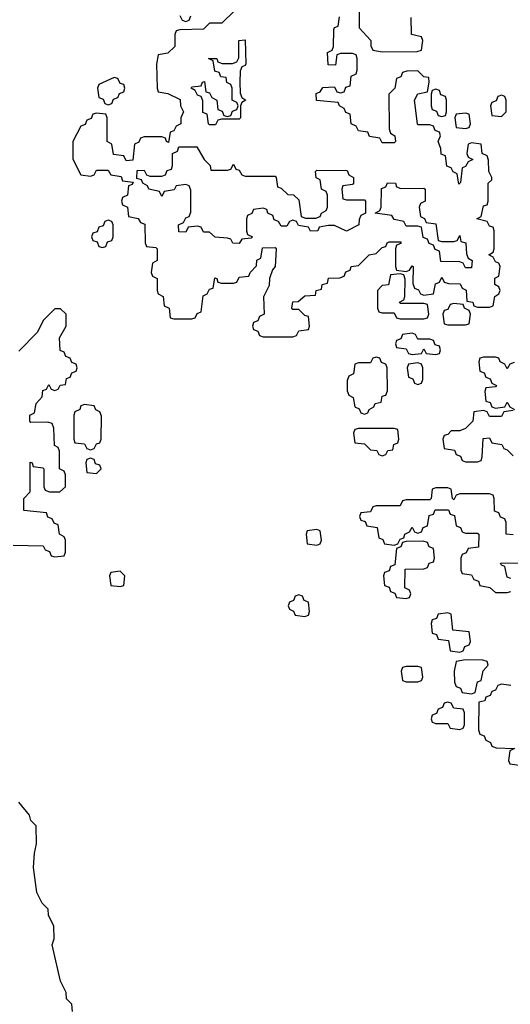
# Model space of a CAD drawing. Header units: inches. Extents: x 2718490 to 2828976, y 856982 to 957410.
# Tile 21 of 63: x 2740413 to 2742060, y 902690 to 906000. Entities that reach past the tile are written whole.
import ezdxf

# ---------------------------------------------------------------- set-up
doc = ezdxf.new("R2010")
doc.units = ezdxf.units.IN
doc.header["$MEASUREMENT"] = 0
doc.layers.add('C7940', color=7, linetype='Continuous')

msp = doc.modelspace()

# ---------------------------------------------------------------- linework, layer by layer
at = {"layer": 'C7940', "color": 6}
for points in [[(2741552.7, 906047.3), (2741552.7, 905972.7), (2741591.3, 905930), (2741592, 905912), (2741598, 905898), (2741630, 905892), (2741747.3, 905892.7), (2741762, 905898), (2741766, 905930), (2741762, 905942), (2741728, 905950), (2741727.3, 906007.3)], [(2741134, 906030), (2741091.3, 905988.7), (2741050, 905988), (2741030, 905968.7), (2740950, 905966), (2740938, 905962), (2740934, 905950), (2740934, 905910), (2740910, 905888), (2740878, 905882), (2740872, 905850), (2740874, 905770), (2740878, 905758), (2740910, 905752), (2740951.3, 905731.3), (2740952, 905710), (2740962, 905690), (2740954, 905670), (2740954, 905650), (2740938, 905642), (2740930, 905626), (2740918, 905622), (2740912.7, 905587.3), (2740906, 905590), (2740902, 905602), (2740890, 905606), (2740830, 905606), (2740818, 905602), (2740812, 905588), (2740798, 905582), (2740792.7, 905527.3), (2740770, 905526), (2740762, 905542), (2740727.3, 905547.3), (2740722, 905582), (2740706, 905590), (2740706, 905670), (2740702, 905682), (2740670, 905686), (2740658, 905682), (2740652.7, 905667.3), (2740638, 905662), (2740632.7, 905647.3), (2740618, 905642), (2740591.3, 905590), (2740591.3, 905531.3), (2740618, 905478), (2740650, 905474), (2740662, 905478), (2740670, 905494), (2740710, 905494), (2740718, 905478), (2740752.7, 905472.7), (2740758, 905458), (2740794, 905454), (2740790, 905446), (2740778, 905442), (2740774, 905410), (2740758, 905402), (2740754, 905390), (2740758, 905378), (2740774, 905370), (2740778, 905338), (2740810, 905332), (2740818, 905318), (2740832.7, 905312.7), (2740834, 905250), (2740838, 905238), (2740870, 905234), (2740874, 905230), (2740874, 905190), (2740858, 905182), (2740854, 905150), (2740858, 905138), (2740874, 905130), (2740874, 905090), (2740878, 905078), (2740894, 905070), (2740898, 905038), (2740914, 905030), (2740918, 904998), (2740930, 904994), (2740990, 904994), (2741002, 904998), (2741008, 905012), (2741022, 905018), (2741028.4, 905071.6), (2741042, 905078), (2741050, 905094), (2741062, 905098), (2741067.3, 905132.7), (2741074, 905130), (2741078, 905118), (2741090, 905114), (2741130, 905114), (2741142, 905118), (2741150, 905134), (2741182, 905138), (2741186, 905150), (2741207.3, 905172.7), (2741208.4, 905191.6), (2741222, 905198), (2741227.3, 905232.7), (2741270, 905234), (2741274, 905230), (2741270.8, 905170), (2741261, 905159), (2741251.3, 905130), (2741250, 905106), (2741231.6, 905068.4), (2741234, 905010), (2741218, 905002), (2741212.7, 904987.3), (2741198, 904982), (2741194, 904970), (2741198, 904958), (2741212.7, 904952.7), (2741218, 904938), (2741230, 904934), (2741330, 904934), (2741342, 904938), (2741350, 904954), (2741382, 904958), (2741386, 904970), (2741382, 905002), (2741370, 905006), (2741350, 905026), (2741330, 905026), (2741326, 905030), (2741330, 905052), (2741347.3, 905052.7), (2741370, 905071.3), (2741406, 905074), (2741408, 905090), (2741426, 905094), (2741428, 905110), (2741446, 905114), (2741449.1, 905130.9), (2741487.3, 905132.7), (2741502, 905138), (2741508, 905152), (2741522, 905158), (2741526, 905170), (2741550, 905174), (2741586, 905210), (2741610, 905214), (2741630, 905234), (2741642, 905238), (2741646, 905250), (2741652.7, 905252.7), (2741692.7, 905252.7), (2741692.7, 905247.3), (2741678, 905242), (2741674, 905230), (2741674, 905170), (2741678, 905158), (2741710, 905154), (2741722, 905158), (2741730, 905172), (2741734, 905170), (2741732.7, 905112.7), (2741738, 905098), (2741752, 905092), (2741758, 905078), (2741770, 905074), (2741802, 905078), (2741808.4, 905111.6), (2741822, 905118), (2741830, 905134), (2741838, 905118), (2741852.7, 905112.7), (2741892, 905112), (2741898, 905098), (2741911.3, 905091.3), (2741914, 905054), (2741934, 905050), (2741938, 905038), (2741950, 905034), (2741990, 905034), (2742002, 905038), (2742008, 905070), (2742022, 905078), (2742026, 905090), (2742022, 905102), (2742008, 905110), (2742008.4, 905131.6), (2742022, 905138), (2742026, 905170), (2742022, 905182), (2742010, 905186), (2742002, 905202), (2741988, 905210), (2742002, 905218), (2742006, 905230), (2742006, 905290), (2742002, 905302), (2741990, 905306), (2741982, 905322), (2741948, 905330), (2741962, 905338), (2741970, 905374), (2741982, 905378), (2741986, 905390), (2741986, 905450), (2741998, 905462), (2741998, 905470), (2741988, 905490), (2741987.3, 905527.3), (2741982, 905542), (2741966, 905550), (2741962, 905582), (2741930, 905586), (2741918, 905582), (2741914, 905550), (2741918, 905538), (2741934, 905530), (2741918, 905522), (2741910, 905506), (2741898, 905502), (2741892.7, 905452.7), (2741887.3, 905447.3), (2741882, 905482), (2741868, 905488), (2741862, 905502), (2741847.3, 905507.3), (2741842, 905542), (2741828.4, 905548.4), (2741827.3, 905567.3), (2741818, 905590), (2741826, 905610), (2741822, 905622), (2741808, 905628), (2741802, 905642), (2741790, 905646), (2741750, 905646), (2741748, 905650), (2741738, 905730), (2741749, 905751), (2741782, 905758), (2741788, 905790), (2741786, 905806), (2741770, 905808), (2741750, 905828), (2741712.7, 905827.3), (2741698, 905822), (2741692, 905808), (2741678, 905802), (2741672, 905770), (2741652, 905750), (2741652.7, 905632.7), (2741658, 905618), (2741672, 905610), (2741674, 905590), (2741670, 905586), (2741630, 905586), (2741622, 905602), (2741587.3, 905607.3), (2741582, 905622), (2741550, 905626), (2741542, 905642), (2741526, 905650), (2741522, 905682), (2741508, 905688), (2741502, 905702), (2741486, 905710), (2741482, 905722), (2741408.7, 905728.7), (2741408.4, 905751.6), (2741422, 905758), (2741430, 905772), (2741470, 905774), (2741478, 905758), (2741490, 905754), (2741502, 905758), (2741507.3, 905772.7), (2741522, 905778), (2741526, 905810), (2741542, 905818), (2741546, 905830), (2741546, 905870), (2741542, 905882), (2741530, 905886), (2741490, 905886), (2741478, 905882), (2741472.7, 905847.3), (2741448.4, 905848.4), (2741446, 905890), (2741462, 905898), (2741466, 905910), (2741467.3, 905967.3), (2741470, 905974), (2741482, 905978), (2741486, 906010)], [(2740950, 906014), (2740958, 905998), (2740970, 905994), (2740982, 905998), (2740987.3, 906012.7)], [(2740390, 904234), (2740491.6, 904231.6), (2740498, 904218), (2740512.7, 904212.7), (2740518, 904198), (2740530, 904194), (2740562, 904198), (2740566, 904210), (2740566, 904250), (2740562, 904262), (2740546, 904270), (2740542, 904302), (2740528, 904308), (2740522, 904322), (2740507.3, 904327.3), (2740502, 904342), (2740426, 904350), (2740426, 904390), (2740447.3, 904412.7), (2740447.3, 904512.7), (2740454, 904510), (2740458, 904498), (2740490, 904494), (2740494, 904490), (2740494, 904430), (2740498, 904418), (2740512.7, 904412.7), (2740547.3, 904412.7), (2740566, 904430), (2740566, 904470), (2740562, 904482), (2740546, 904490), (2740546, 904550), (2740542, 904562), (2740528.9, 904568.9), (2740527.3, 904627.3), (2740522, 904642), (2740507.3, 904647.3), (2740450, 904646), (2740446, 904650), (2740446, 904670), (2740462, 904678), (2740468, 904710), (2740488, 904732), (2740490, 904754), (2740502, 904758), (2740510, 904774), (2740518, 904758), (2740530, 904754), (2740542, 904758), (2740548.4, 904771.6), (2740566, 904774), (2740570, 904794), (2740582, 904798), (2740587.3, 904812.7), (2740602, 904818), (2740606, 904830), (2740602, 904842), (2740587.3, 904847.3), (2740582, 904862), (2740567.3, 904867.3), (2740562, 904882), (2740548.4, 904888.4), (2740546, 904930), (2740568, 904970), (2740568.7, 904990), (2740568, 905010), (2740550, 905028), (2740530, 905028), (2740492, 904990), (2740471.3, 904948.7), (2740410, 904886)], [(2742072.7, 904847.3), (2742058, 904842), (2742050, 904826), (2742042, 904842), (2742026, 904850), (2742022, 904862), (2742010, 904866), (2741970, 904866), (2741958, 904862), (2741954, 904850), (2741958, 904818), (2741972.7, 904812.7), (2741978, 904798), (2741992.7, 904792.7), (2741998, 904778), (2742014, 904770), (2742010, 904766), (2741978, 904762), (2741974, 904750), (2741978, 904718), (2741992.7, 904712.7), (2741998, 904698), (2742010, 904694), (2742042, 904698), (2742050, 904714), (2742058, 904698), (2742074, 904690)], [(2742070, 904686), (2742038, 904682), (2742030, 904666), (2741990, 904666), (2741982, 904682), (2741970, 904686), (2741938, 904682), (2741934, 904650), (2741910, 904626), (2741890, 904618), (2741862, 904618), (2741850, 904606), (2741838, 904602), (2741834, 904590), (2741838, 904558), (2741872.7, 904552.7), (2741878, 904538), (2741892.7, 904532.7), (2741898, 904518), (2741910, 904514), (2741950, 904514), (2741962, 904518), (2741966, 904530), (2741968.4, 904591.6), (2741990, 904594), (2741998, 904578), (2742031.6, 904571.6), (2742038, 904558), (2742050, 904554), (2742070, 904534)], [(2742070, 904268), (2742046, 904270), (2742046, 904310), (2742042, 904322), (2742027.3, 904327.3), (2742022, 904342), (2742007.3, 904347.3), (2742006, 904390), (2742002, 904402), (2741990, 904406), (2741890, 904406), (2741878, 904402), (2741870, 904386), (2741866, 904390), (2741862, 904422), (2741850, 904426), (2741810, 904426), (2741798, 904422), (2741794, 904390), (2741790, 904386), (2741710, 904386), (2741698, 904382), (2741690, 904366), (2741610, 904366), (2741598, 904362), (2741590, 904346), (2741558, 904342), (2741554, 904330), (2741558, 904318), (2741572.7, 904312.7), (2741578, 904298), (2741612.7, 904292.7), (2741618, 904258), (2741632, 904252), (2741638, 904238), (2741670, 904234), (2741682, 904238), (2741690, 904254), (2741702, 904258), (2741706, 904270), (2741722, 904278), (2741730, 904294), (2741738, 904278), (2741750, 904274), (2741762, 904278), (2741767.3, 904292.7), (2741782, 904298), (2741787.3, 904332.7), (2741802, 904338), (2741807.3, 904352.7), (2741852.7, 904352.7), (2741858, 904338), (2741872.7, 904332.7), (2741878, 904298), (2741892.7, 904292.7), (2741898, 904278), (2741910, 904274), (2741950, 904274), (2741954, 904270), (2741952.7, 904227.3), (2741918, 904222), (2741912, 904208), (2741898, 904202), (2741894, 904190), (2741894, 904150), (2741898, 904138), (2741930, 904134), (2741938, 904118), (2741952.7, 904112.7), (2741958, 904098), (2741991.6, 904091.6), (2742010, 904074), (2742050, 904074), (2742062, 904078)], [(2742062, 904122), (2742050, 904126), (2742042, 904162), (2742030, 904166), (2742027.3, 904172.7), (2742090, 904174)], [(2742062, 903762), (2742030, 903766), (2742018, 903762), (2742010, 903746), (2741998, 903742), (2741992, 903728), (2741978, 903722), (2741974, 903710), (2741954, 903706), (2741952.7, 903612.7), (2741958, 903598), (2741972, 903592), (2741978, 903578), (2741994, 903570), (2741998, 903558), (2742012.7, 903552.7), (2742074, 903550), (2742058, 903542), (2742054, 903510), (2742058, 903498), (2742090, 903494)], [(2740590, 902666), (2740588, 902690), (2740570, 902708), (2740569, 902730), (2740550, 902768), (2740522, 902890), (2740528, 902910), (2740527.3, 902952.7), (2740509, 902990), (2740508, 903010), (2740488, 903030), (2740470, 903066), (2740459.3, 903150), (2740462, 903198), (2740469, 903230), (2740468, 903290), (2740450, 903308), (2740445.6, 903325.6), (2740409.2, 903370)]]:
    msp.add_lwpolyline(points, dxfattribs=at)
for points in [[(2741050, 905646), (2741046, 905650), (2741042, 905682), (2741028, 905688), (2741027.3, 905727.3), (2741022, 905742), (2741010, 905746), (2741002, 905762), (2740988, 905770), (2740990, 905774), (2741022, 905778), (2741026, 905790), (2741032.7, 905792.7), (2741038, 905758), (2741050, 905754), (2741058, 905738), (2741074, 905730), (2741078, 905698), (2741092.7, 905692.7), (2741098, 905678), (2741110, 905674), (2741122, 905678), (2741127.3, 905692.7), (2741142, 905698), (2741146, 905710), (2741142, 905722), (2741126, 905730), (2741126, 905770), (2741122, 905782), (2741108.4, 905788.4), (2741106, 905806), (2741088.4, 905808.4), (2741082, 905822), (2741067.3, 905827.3), (2741062, 905862), (2741046, 905870), (2741074, 905870), (2741078, 905858), (2741092.7, 905852.7), (2741127.3, 905852.7), (2741142, 905858), (2741148, 905872), (2741148, 905930), (2741170, 905932), (2741172, 905852), (2741170, 905846), (2741158, 905842), (2741152.7, 905827.3), (2741151.3, 905790), (2741152.7, 905752.7), (2741158, 905738), (2741172, 905730), (2741158, 905722), (2741154, 905710), (2741154, 905670), (2741150, 905666), (2741090, 905666), (2741078, 905662), (2741070, 905646)], [(2740730, 905806), (2740678, 905782), (2740674, 905770), (2740678, 905738), (2740692.7, 905732.7), (2740698, 905718), (2740710, 905714), (2740722, 905718), (2740727.3, 905732.7), (2740742, 905738), (2740748, 905752), (2740762, 905758), (2740766, 905770), (2740762, 905782), (2740750, 905786), (2740742, 905802)], [(2741810, 905766), (2741798, 905762), (2741794, 905750), (2741794, 905710), (2741798, 905698), (2741812.7, 905692.7), (2741818, 905678), (2741830, 905674), (2741842, 905678), (2741846, 905690), (2741846, 905730), (2741842, 905742), (2741827.3, 905747.3), (2741822, 905762)], [(2742030, 905746), (2742018, 905742), (2742012.7, 905727.3), (2741998, 905722), (2741994, 905710), (2741998, 905678), (2742030, 905674), (2742046, 905690), (2742046, 905730), (2742042, 905742)], [(2741910, 905686), (2741878, 905682), (2741874, 905670), (2741878, 905638), (2741910, 905634), (2741922, 905638), (2741926, 905650), (2741922, 905682)], [(2741054, 905494), (2741110, 905494), (2741122, 905498), (2741130, 905514), (2741138, 905498), (2741150, 905494), (2741158, 905478), (2741170, 905474), (2741270, 905474), (2741274, 905470), (2741278, 905438), (2741290, 905434), (2741312.7, 905412.7), (2741331.6, 905411.6), (2741350, 905394), (2741358, 905338), (2741372.7, 905332.7), (2741407.3, 905332.7), (2741422, 905338), (2741426, 905350), (2741442, 905358), (2741446, 905370), (2741446, 905410), (2741442, 905422), (2741426, 905430), (2741422, 905462), (2741408.4, 905468.4), (2741406, 905490), (2741410, 905494), (2741512.7, 905492.7), (2741518, 905478), (2741534, 905470), (2741534, 905450), (2741530, 905446), (2741498, 905442), (2741494, 905430), (2741498, 905398), (2741510, 905394), (2741570, 905394), (2741574, 905390), (2741574, 905350), (2741558, 905342), (2741552, 905328), (2741551.3, 905310), (2741510, 905289), (2741470, 905308), (2741450, 905308), (2741418, 905302), (2741414, 905290), (2741388.9, 905288.9), (2741382, 905302), (2741348.4, 905308.4), (2741342, 905322), (2741330, 905326), (2741318, 905322), (2741310, 905306), (2741290, 905306), (2741282, 905322), (2741267.3, 905327.3), (2741262, 905342), (2741246, 905350), (2741242, 905362), (2741230, 905366), (2741198, 905362), (2741192, 905348), (2741178, 905342), (2741174, 905330), (2741174, 905290), (2741178, 905278), (2741194, 905270), (2741190, 905266), (2741158, 905262), (2741150, 905248), (2741128.4, 905248.4), (2741122, 905262), (2741110, 905266), (2741068.4, 905268.4), (2741050, 905286), (2741030, 905286), (2741022, 905302), (2741010, 905306), (2740978, 905302), (2740970, 905286), (2740947.3, 905287.3), (2740946, 905310), (2740962, 905318), (2740970, 905334), (2740982, 905338), (2740987.3, 905352.7), (2740987.3, 905427.3), (2740982, 905442), (2740970, 905446), (2740938, 905442), (2740931.6, 905428.4), (2740898, 905422), (2740890, 905406), (2740882, 905422), (2740846, 905430), (2740842, 905442), (2740826, 905450), (2740822, 905462), (2740806, 905466), (2740807.3, 905492.7), (2740830, 905494), (2740838, 905478), (2740850, 905474), (2740890, 905474), (2740902, 905478), (2740907.3, 905492.7), (2740922, 905498), (2740926, 905510), (2740926, 905550), (2740942, 905558), (2740947.3, 905572.7), (2741007.3, 905572.7), (2741032, 905530), (2741052, 905510)], [(2741692.7, 905432.7), (2741770, 905434), (2741774, 905430), (2741774, 905390), (2741758, 905382), (2741754, 905370), (2741758, 905338), (2741772, 905332), (2741778, 905318), (2741810, 905314), (2741818, 905258), (2741830, 905254), (2741870, 905254), (2741882, 905258), (2741890, 905274), (2741894, 905254), (2741911, 905250), (2741912.7, 905212.7), (2741918, 905198), (2741932, 905190), (2741930, 905166), (2741910, 905166), (2741902, 905182), (2741890, 905186), (2741827.3, 905187.3), (2741822, 905222), (2741807.3, 905227.3), (2741802, 905242), (2741787.3, 905247.3), (2741782, 905262), (2741767.3, 905267.3), (2741762, 905302), (2741750, 905306), (2741710, 905306), (2741702, 905322), (2741670, 905328), (2741662, 905342), (2741606, 905350), (2741622, 905358), (2741626, 905370), (2741627.3, 905432.7), (2741642, 905438), (2741648, 905452), (2741674, 905450), (2741678, 905438)], [(2740710, 905326), (2740698, 905322), (2740692.7, 905307.3), (2740678, 905302), (2740672.7, 905287.3), (2740658, 905282), (2740654, 905270), (2740658, 905258), (2740672.7, 905252.7), (2740678, 905238), (2740690, 905234), (2740702, 905238), (2740707.3, 905252.7), (2740722, 905258), (2740726, 905270), (2740726, 905310), (2740722, 905322)], [(2741690, 905146), (2741658, 905142), (2741651.1, 905108.9), (2741630, 905106), (2741614, 905090), (2741614, 905030), (2741618, 905018), (2741630, 905014), (2741670, 905014), (2741678, 904998), (2741690, 904994), (2741770, 904994), (2741782, 904998), (2741786, 905010), (2741782, 905042), (2741770, 905046), (2741690, 905046), (2741688, 905050), (2741702, 905058), (2741706, 905070), (2741707.3, 905127.3), (2741702, 905142)], [(2741870, 905046), (2741858, 905042), (2741850, 905026), (2741838, 905022), (2741834, 905010), (2741838, 904978), (2741850, 904974), (2741910, 904974), (2741922, 904978), (2741926, 905010), (2741922, 905022), (2741906, 905030), (2741902, 905042)], [(2741730, 904946), (2741698, 904942), (2741692.7, 904927.3), (2741678, 904922), (2741674, 904910), (2741678, 904898), (2741710, 904894), (2741718, 904878), (2741730, 904874), (2741762, 904878), (2741770, 904894), (2741778, 904878), (2741810, 904874), (2741822, 904878), (2741826, 904890), (2741822, 904902), (2741807.3, 904907.3), (2741802, 904922), (2741790, 904926), (2741750, 904926), (2741742, 904942)], [(2741610, 904866), (2741598, 904862), (2741590, 904846), (2741550, 904846), (2741538, 904842), (2741534, 904810), (2741518, 904802), (2741512.7, 904787.3), (2741512.7, 904752.7), (2741518, 904738), (2741532, 904730), (2741538, 904698), (2741552, 904692), (2741558, 904678), (2741570, 904674), (2741582, 904678), (2741586, 904690), (2741602, 904698), (2741606, 904710), (2741626, 904714), (2741630, 904734), (2741642, 904738), (2741647.3, 904752.7), (2741646, 904830), (2741642, 904842), (2741627.3, 904847.3), (2741622, 904862)], [(2741750, 904846), (2741718, 904842), (2741714, 904830), (2741718, 904798), (2741732.7, 904792.7), (2741738, 904778), (2741750, 904774), (2741762, 904778), (2741766, 904790), (2741766, 904830), (2741762, 904842)], [(2740630, 904706), (2740618, 904702), (2740614, 904690), (2740598, 904682), (2740594, 904670), (2740594, 904590), (2740598, 904578), (2740630, 904574), (2740638, 904558), (2740650, 904554), (2740662, 904558), (2740670, 904574), (2740682, 904578), (2740686, 904590), (2740687.3, 904667.3), (2740682, 904682), (2740668, 904688), (2740662, 904702)], [(2741670, 904626), (2741550, 904626), (2741538, 904622), (2741534, 904610), (2741538, 904578), (2741570, 904574), (2741590, 904554), (2741611.6, 904551.6), (2741618, 904538), (2741630, 904534), (2741642, 904538), (2741648.4, 904551.6), (2741666, 904554), (2741668.4, 904571.6), (2741682, 904578), (2741686, 904590), (2741682, 904622)], [(2740650, 904526), (2740638, 904522), (2740634, 904510), (2740638, 904478), (2740670, 904474), (2740686, 904490), (2740682, 904502), (2740667.3, 904507.3), (2740662, 904522)], [(2741410, 904286), (2741378, 904282), (2741374, 904270), (2741378, 904238), (2741410, 904234), (2741422, 904238), (2741426, 904250), (2741422, 904282)], [(2741767.3, 904247.3), (2741710, 904246), (2741698, 904242), (2741692, 904228), (2741678, 904222), (2741672.7, 904167.3), (2741658, 904162), (2741652.7, 904147.3), (2741638, 904142), (2741634, 904130), (2741638, 904098), (2741652.7, 904092.7), (2741658, 904078), (2741672.7, 904072.7), (2741678, 904058), (2741710, 904054), (2741722, 904058), (2741726, 904070), (2741722, 904082), (2741706, 904090), (2741707.3, 904152.7), (2741770, 904154), (2741782, 904158), (2741787.3, 904172.7), (2741802, 904178), (2741806, 904190), (2741802, 904222), (2741788, 904228), (2741782, 904242)], [(2740750, 904146), (2740718, 904142), (2740714, 904130), (2740718, 904098), (2740750, 904094), (2740762, 904098), (2740766, 904130)], [(2741350, 904066), (2741338, 904062), (2741332, 904048), (2741318, 904042), (2741314, 904030), (2741318, 904018), (2741332, 904012), (2741338, 903998), (2741370, 903994), (2741382, 903998), (2741386, 904010), (2741382, 904042), (2741368, 904048), (2741362, 904062)], [(2741850, 904006), (2741818, 904002), (2741812.7, 903987.3), (2741798, 903982), (2741794, 903970), (2741798, 903938), (2741812.7, 903932.7), (2741818, 903918), (2741852.7, 903912.7), (2741858, 903878), (2741890, 903874), (2741902, 903878), (2741907.3, 903892.7), (2741922, 903898), (2741926, 903910), (2741922, 903942), (2741867.3, 903947.3), (2741862, 904002)], [(2741910, 903848), (2741878, 903842), (2741872, 903810), (2741872.7, 903772.7), (2741878, 903758), (2741892.7, 903752.7), (2741898, 903738), (2741930, 903734), (2741942, 903738), (2741950, 903774), (2741962, 903778), (2741968.4, 903811.6), (2741986, 903830), (2741982, 903842), (2741967.3, 903847.3)], [(2741750, 903826), (2741710, 903826), (2741698, 903822), (2741694, 903810), (2741698, 903778), (2741710, 903774), (2741750, 903774), (2741762, 903778), (2741766, 903790), (2741762, 903822)], [(2741850, 903706), (2741838, 903702), (2741832.7, 903687.3), (2741818, 903682), (2741812.7, 903667.3), (2741798, 903662), (2741794, 903650), (2741798, 903638), (2741810, 903634), (2741850, 903634), (2741858, 903618), (2741890, 903614), (2741902, 903618), (2741906, 903630), (2741906, 903670), (2741902, 903682), (2741870, 903686), (2741862, 903702)]]:
    msp.add_lwpolyline(points, close=True, dxfattribs=at)

doc.saveas('drawing.dxf')
